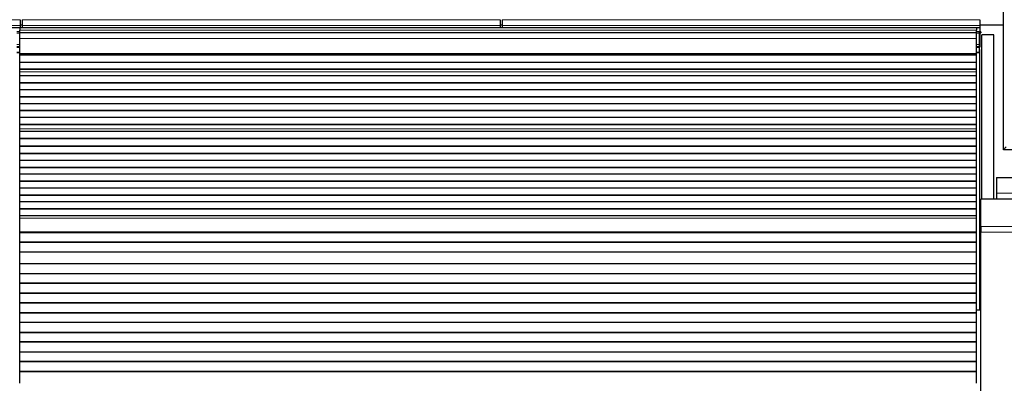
# Model space of a CAD drawing. Header units: inches. Extents: x 0 to 20790, y -12 to 14700.
# Tile 78 of 142: x 6015 to 7020, y 11645 to 12016. Entities that reach past the tile are written whole.
import ezdxf

# ---------------------------------------------------------------- set-up
doc = ezdxf.new("R2010")
doc.units = ezdxf.units.IN
doc.layers.add('1', color=7, linetype='Continuous', true_color=0xffffff)
doc.layers.add('254', color=7, linetype='Continuous', true_color=0xffffff)
doc.styles.add('latin_extended', font='simplex.shx')
doc.dimstyles.get("Standard").update_dxf_attribs({"dimtxt": 0.18, "dimasz": 0.18, "dimexe": 0.18, "dimexo": 0.0625, "dimgap": 0.09, "dimtad": 0, "dimtih": 1, "dimtoh": 1, "dimdec": 4, "dimzin": 0, "dimdsep": 46, "dimtxsty": 'Standard', "dimcen": 0.09, "dimadec": 0, "dimazin": 0, "dimtfac": 1, "dimtdec": 4, "dimtofl": 0, "dimtmove": 0, "dimatfit": 3, "dimfxl": 1, "dimtolj": 1, "dimtzin": 0, "dimarcsym": 0})

# ---------------------------------------------------------------- blocks, each defined once
blk = doc.blocks.new('_U1')
at = {"layer": '254', "color": 3, "linetype": 'Continuous', "lineweight": 13, "transparency": 16777216}
for p, q in [((1623.1, 11808.1), (1623.1, 8470.6)), ((7936.6, 10104), (7936.6, 8470.6)), ((7814.1, 8505.6), (1745.6, 8505.6))]:
    blk.add_line(p, q, dxfattribs=at)
at = {"layer": '254', "color": 3, "transparency": 16777216}
for points in [[(1745.6, 8526), (1745.6, 8485.1), (1623.1, 8505.6)], [(7814.1, 8485.1), (7814.1, 8526), (7936.6, 8505.6)]]:
    blk.add_solid(points, dxfattribs=at)
at = {"layer": 'Defpoints', "color": 0, "transparency": 16777216}
for p in [(1623.1, 11843.1), (7936.6, 10139), (1623.1, 8505.6)]:
    blk.add_point(p, dxfattribs=at)
at = {"layer": '254', "color": 2, "lineweight": 13, "transparency": 16777216, "insert": (4572.8, 8689.3), "char_height": 122.5, "attachment_point": 1, "style": 'latin_extended'}
blk.add_mtext('\\A1;6314', dxfattribs=at)

msp = doc.modelspace()

# ---------------------------------------------------------------- linework, layer by layer
at = {"layer": '1', "color": 2, "linetype": 'Continuous', "lineweight": 25}
for p, q in [((7019.619, 11883.191), (7019.619, 12683.191)), ((6015.619, 12016.042), (6015.619, 12010.016)), ((6017.619, 12016.042), (6017.619, 12010.016)), ((6505.619, 12016.042), (6505.619, 12010.016)), ((6507.619, 12016.042), (6507.619, 12010.016)), ((6995.619, 12016.042), (6995.619, 12010.016)), ((5527.619, 12008.086), (6015.619, 12008.086)), ((6992.119, 12007.691), (6015.119, 12007.691)), ((6015.119, 12007.691), (6015.119, 12005.326)), ((6015.119, 12002.691), (6015.119, 12005.326)), ((6017.59, 12010.345), (6015.593, 12010.345)), ((6015.619, 12010.016), (6015.619, 12008.086)), ((6015.619, 12008.086), (6015.619, 12007.691)), ((6017.619, 12010.016), (6017.619, 12008.086)), ((6017.619, 12008.086), (6017.619, 12007.691)), ((6017.619, 12008.086), (6505.619, 12008.086)), ((6507.603, 12010.345), (6505.606, 12010.345)), ((6505.619, 12010.016), (6505.619, 12008.086)), ((6505.619, 12008.086), (6505.619, 12007.691)), ((6507.619, 12010.016), (6507.619, 12008.086)), ((6507.619, 12008.086), (6507.619, 12007.691)), ((6507.619, 12008.086), (6995.619, 12008.086)), ((6992.119, 12007.691), (6992.119, 12005.326)), ((6992.119, 12002.691), (6992.119, 12005.326)), ((7019.586, 12010.345), (6995.619, 12010.345)), ((6995.619, 12010.016), (6995.619, 12008.086)), ((6995.619, 12008.086), (6995.619, 12003.26)), ((6015.119, 12003.691), (6012.112, 12003.691)), ((6015.119, 11996.833), (6015.119, 12002.691)), ((6992.119, 12002.691), (6015.119, 12002.691)), ((6015.119, 11981.35), (6015.119, 11996.833)), ((6995.119, 12003.691), (6992.112, 12003.691)), ((6992.119, 11996.833), (6992.119, 12002.691)), ((6992.119, 11981.35), (6992.119, 11996.833)), ((6995.119, 12002.168), (6995.119, 12003.691)), ((6995.119, 11990.728), (6995.119, 12002.168)), ((6996.619, 12003.586), (6995.619, 12003.586)), ((6995.619, 12003.26), (6995.619, 11988.086)), ((6995.619, 12002.586), (6996.619, 12002.586)), ((6996.619, 12003.586), (6996.619, 12002.586)), ((6997.66, 11832.734), (6997.66, 12000.691)), ((7009.66, 12000.691), (6997.66, 12000.691)), ((7009.66, 11832.736), (7009.66, 12000.691)), ((6015.119, 11988.191), (6012.112, 11988.191)), ((6995.119, 11988.191), (6992.112, 11988.191)), ((6995.116, 11988.086), (6995.619, 11988.086)), ((6995.119, 11988.191), (6995.119, 11990.728)), ((6995.119, 11987.691), (6995.119, 11988.191)), ((6995.119, 11982.691), (6995.119, 11987.691)), ((6995.119, 11985.691), (6995.618, 11985.691)), ((6995.618, 11719.691), (6995.618, 11985.691)), ((6015.119, 11982.191), (6012.112, 11982.191)), ((6015.119, 11980.926), (6015.119, 11981.35)), ((6015.119, 11980.502), (6015.119, 11980.926)), ((6015.119, 11979.835), (6015.119, 11980.502)), ((6992.119, 11980.502), (6015.119, 11980.502)), ((6992.119, 11979.835), (6015.119, 11979.835)), ((6015.119, 11979.699), (6015.119, 11979.835)), ((6015.119, 11972.467), (6015.119, 11979.699)), ((6992.119, 11979.699), (6015.119, 11979.699)), ((6995.119, 11982.191), (6992.112, 11982.191)), ((6992.119, 11980.926), (6992.119, 11981.35)), ((6992.119, 11980.502), (6992.119, 11980.926)), ((6992.119, 11979.835), (6992.119, 11980.502)), ((6992.119, 11979.699), (6992.119, 11979.835)), ((6992.119, 11972.467), (6992.119, 11979.699)), ((6995.119, 11982.191), (6995.119, 11982.691)), ((6015.119, 11965.533), (6015.119, 11972.467)), ((6992.119, 11972.467), (6015.119, 11972.467)), ((6015.119, 11965.179), (6015.119, 11965.533)), ((6992.119, 11965.533), (6015.119, 11965.533)), ((6015.119, 11962.731), (6015.119, 11965.179)), ((6992.119, 11965.179), (6015.119, 11965.179)), ((6992.119, 11965.533), (6992.119, 11972.467)), ((6992.119, 11965.179), (6992.119, 11965.533)), ((6992.119, 11962.731), (6992.119, 11965.179)), ((6015.119, 11962.704), (6015.119, 11962.731)), ((6015.119, 11958.51), (6015.119, 11962.704)), ((6015.119, 11951.439), (6015.119, 11958.51)), ((6992.119, 11958.51), (6015.119, 11958.51)), ((6992.119, 11962.704), (6992.119, 11962.731)), ((6992.119, 11958.51), (6992.119, 11962.704)), ((6992.119, 11951.439), (6992.119, 11958.51)), ((6015.119, 11951.086), (6015.119, 11951.439)), ((6992.119, 11951.439), (6015.119, 11951.439)), ((6015.119, 11944.368), (6015.119, 11951.086)), ((6992.119, 11951.086), (6015.119, 11951.086)), ((6015.119, 11937.297), (6015.119, 11944.368)), ((6992.119, 11944.368), (6015.119, 11944.368)), ((6992.119, 11951.086), (6992.119, 11951.439)), ((6992.119, 11944.368), (6992.119, 11951.086)), ((6992.119, 11937.297), (6992.119, 11944.368)), ((6015.119, 11936.944), (6015.119, 11937.297)), ((6992.119, 11937.297), (6015.119, 11937.297)), ((6015.119, 11930.226), (6015.119, 11936.944)), ((6992.119, 11936.944), (6015.119, 11936.944)), ((6992.119, 11936.944), (6992.119, 11937.297)), ((6992.119, 11930.226), (6992.119, 11936.944)), ((6015.119, 11923.155), (6015.119, 11930.226)), ((6992.119, 11930.226), (6015.119, 11930.226)), ((6992.119, 11923.155), (6992.119, 11930.226)), ((6015.119, 11922.802), (6015.119, 11923.155)), ((6992.119, 11923.155), (6015.119, 11923.155)), ((6015.119, 11916.084), (6015.119, 11922.802)), ((6992.119, 11922.802), (6015.119, 11922.802)), ((6015.119, 11909.013), (6015.119, 11916.084)), ((6992.119, 11916.084), (6015.119, 11916.084)), ((6992.119, 11922.802), (6992.119, 11923.155)), ((6992.119, 11916.084), (6992.119, 11922.802)), ((6992.119, 11909.013), (6992.119, 11916.084)), ((6015.119, 11908.659), (6015.119, 11909.013)), ((6992.119, 11909.013), (6015.119, 11909.013)), ((6015.119, 11904.466), (6015.119, 11908.659)), ((6992.119, 11908.659), (6015.119, 11908.659)), ((6015.119, 11904.438), (6015.119, 11904.466)), ((6015.119, 11901.894), (6015.119, 11904.438)), ((6992.119, 11908.659), (6992.119, 11909.013)), ((6992.119, 11904.466), (6992.119, 11908.659)), ((6992.119, 11904.438), (6992.119, 11904.466)), ((6992.119, 11901.894), (6992.119, 11904.438)), ((6015.119, 11901.887), (6015.119, 11901.894)), ((6992.119, 11901.894), (6015.119, 11901.894)), ((6015.119, 11894.682), (6015.119, 11901.887)), ((6992.119, 11901.887), (6015.119, 11901.887)), ((6015.119, 11894.329), (6015.119, 11894.682)), ((6992.119, 11894.682), (6015.119, 11894.682)), ((6015.119, 11886.806), (6015.119, 11894.329)), ((6992.119, 11894.329), (6015.119, 11894.329)), ((6992.119, 11901.887), (6992.119, 11901.894)), ((6992.119, 11894.682), (6992.119, 11901.887)), ((6992.119, 11894.329), (6992.119, 11894.682)), ((6992.119, 11886.806), (6992.119, 11894.329)), ((6015.119, 11886.386), (6015.119, 11886.806)), ((6992.119, 11886.806), (6015.119, 11886.806)), ((6015.119, 11879.315), (6015.119, 11886.386)), ((6992.119, 11886.386), (6015.119, 11886.386)), ((6992.119, 11886.386), (6992.119, 11886.806)), ((6992.119, 11879.315), (6992.119, 11886.386)), ((7022.419, 11885.991), (7019.619, 11883.191)), ((6015.119, 11878.961), (6015.119, 11879.315)), ((6992.119, 11879.315), (6015.119, 11879.315)), ((6015.119, 11872.243), (6015.119, 11878.961)), ((6992.119, 11878.961), (6015.119, 11878.961)), ((6992.119, 11878.961), (6992.119, 11879.315)), ((6992.119, 11872.243), (6992.119, 11878.961)), ((7041.619, 11883.191), (7019.619, 11883.191)), ((6015.119, 11865.172), (6015.119, 11872.243)), ((6992.119, 11872.243), (6015.119, 11872.243)), ((6015.119, 11864.819), (6015.119, 11865.172)), ((6992.119, 11865.172), (6015.119, 11865.172)), ((6015.119, 11858.101), (6015.119, 11864.819)), ((6992.119, 11864.819), (6015.119, 11864.819)), ((6992.119, 11865.172), (6992.119, 11872.243)), ((6992.119, 11864.819), (6992.119, 11865.172)), ((6992.119, 11858.101), (6992.119, 11864.819)), ((6015.119, 11851.03), (6015.119, 11858.101)), ((6992.119, 11858.101), (6015.119, 11858.101)), ((6992.119, 11851.03), (6992.119, 11858.101)), ((7012.619, 11854.691), (7029.62, 11854.691)), ((7012.619, 11854.691), (7012.619, 11838.691)), ((6015.119, 11850.677), (6015.119, 11851.03)), ((6992.119, 11851.03), (6015.119, 11851.03)), ((6015.119, 11843.959), (6015.119, 11850.677)), ((6992.119, 11850.677), (6015.119, 11850.677)), ((6015.119, 11836.888), (6015.119, 11843.959)), ((6992.119, 11843.959), (6015.119, 11843.959)), ((6992.119, 11850.677), (6992.119, 11851.03)), ((6992.119, 11843.959), (6992.119, 11850.677)), ((6992.119, 11836.888), (6992.119, 11843.959)), ((6015.119, 11836.535), (6015.119, 11836.888)), ((6992.119, 11836.888), (6015.119, 11836.888)), ((6015.119, 11829.817), (6015.119, 11836.535)), ((6992.119, 11836.535), (6015.119, 11836.535)), ((6992.119, 11836.535), (6992.119, 11836.888)), ((6992.119, 11829.817), (6992.119, 11836.535)), ((7012.619, 11838.691), (7012.619, 11832.691)), ((6015.119, 11822.746), (6015.119, 11829.817)), ((6992.119, 11829.817), (6015.119, 11829.817)), ((6992.119, 11822.746), (6992.119, 11829.817)), ((6996.619, 11804.72), (6996.619, 11832.734)), ((7486.619, 11832.734), (6996.619, 11832.734)), ((6015.119, 11822.392), (6015.119, 11822.746)), ((6992.119, 11822.746), (6015.119, 11822.746)), ((6015.119, 11815.675), (6015.119, 11822.392)), ((6992.119, 11822.392), (6015.119, 11822.392)), ((6015.119, 11813.401), (6015.119, 11815.675)), ((6992.119, 11815.675), (6015.119, 11815.675)), ((6015.119, 11799.259), (6015.119, 11813.401)), ((6992.119, 11822.392), (6992.119, 11822.746)), ((6992.119, 11815.675), (6992.119, 11822.392)), ((6992.119, 11813.401), (6992.119, 11815.675)), ((6992.119, 11799.259), (6992.119, 11813.401)), ((6996.619, 11804.72), (6996.619, 11799.064)), ((6015.119, 11798.543), (6015.119, 11799.259)), ((6015.119, 11798.293), (6015.119, 11798.543)), ((6992.119, 11798.543), (6015.119, 11798.543)), ((6015.119, 11788.793), (6015.119, 11798.293)), ((6992.119, 11798.293), (6015.119, 11798.293)), ((6992.119, 11798.543), (6992.119, 11799.259)), ((6992.119, 11798.293), (6992.119, 11798.543)), ((6992.119, 11788.793), (6992.119, 11798.293)), ((6996.619, 11595.706), (6996.619, 11799.064)), ((6015.119, 11788.543), (6015.119, 11788.793)), ((6992.119, 11788.793), (6015.119, 11788.793)), ((6015.119, 11778.543), (6015.119, 11788.543)), ((6992.119, 11788.543), (6015.119, 11788.543)), ((6992.119, 11788.543), (6992.119, 11788.793)), ((6992.119, 11778.543), (6992.119, 11788.543)), ((6015.119, 11766.793), (6015.119, 11778.543)), ((6992.119, 11778.543), (6015.119, 11778.543)), ((6992.119, 11766.793), (6992.119, 11778.543)), ((6015.119, 11766.543), (6015.119, 11766.793)), ((6992.119, 11766.793), (6015.119, 11766.793)), ((6015.119, 11756.543), (6015.119, 11766.543)), ((6992.119, 11766.543), (6015.119, 11766.543)), ((6992.119, 11766.543), (6992.119, 11766.793)), ((6992.119, 11756.543), (6992.119, 11766.543)), ((6015.119, 11756.293), (6015.119, 11756.543)), ((6992.119, 11756.543), (6015.119, 11756.543)), ((6015.119, 11746.793), (6015.119, 11756.293)), ((6992.119, 11756.293), (6015.119, 11756.293)), ((6992.119, 11756.293), (6992.119, 11756.543)), ((6992.119, 11746.793), (6992.119, 11756.293)), ((6015.119, 11746.543), (6015.119, 11746.793)), ((6992.119, 11746.793), (6015.119, 11746.793)), ((6015.119, 11736.543), (6015.119, 11746.543)), ((6992.119, 11746.543), (6015.119, 11746.543)), ((6992.119, 11746.543), (6992.119, 11746.793)), ((6992.119, 11736.543), (6992.119, 11746.543)), ((6996.617, 11747.743), (6995.556, 11747.743)), ((6015.119, 11736.293), (6015.119, 11736.543)), ((6992.119, 11736.543), (6015.119, 11736.543)), ((6015.119, 11726.793), (6015.119, 11736.293)), ((6992.119, 11736.293), (6015.119, 11736.293)), ((6992.119, 11736.293), (6992.119, 11736.543)), ((6992.119, 11726.793), (6992.119, 11736.293)), ((6015.119, 11726.543), (6015.119, 11726.793)), ((6992.119, 11726.793), (6015.119, 11726.793)), ((6015.119, 11716.543), (6015.119, 11726.543)), ((6992.119, 11726.543), (6015.119, 11726.543)), ((6992.119, 11726.543), (6992.119, 11726.793)), ((6992.119, 11716.543), (6992.119, 11726.543)), ((6015.119, 11716.293), (6015.119, 11716.543)), ((6992.119, 11716.543), (6015.119, 11716.543)), ((6015.119, 11706.793), (6015.119, 11716.293)), ((6992.119, 11716.293), (6015.119, 11716.293)), ((6992.119, 11719.691), (6995.618, 11719.691)), ((6992.119, 11716.293), (6992.119, 11716.543)), ((6992.119, 11706.793), (6992.119, 11716.293)), ((6015.119, 11706.543), (6015.119, 11706.793)), ((6992.119, 11706.793), (6015.119, 11706.793)), ((6015.119, 11696.543), (6015.119, 11706.543)), ((6992.119, 11706.543), (6015.119, 11706.543)), ((6992.119, 11706.543), (6992.119, 11706.793)), ((6992.119, 11696.543), (6992.119, 11706.543)), ((6015.119, 11696.293), (6015.119, 11696.543)), ((6992.119, 11696.543), (6015.119, 11696.543)), ((6015.119, 11686.793), (6015.119, 11696.293)), ((6992.119, 11696.293), (6015.119, 11696.293)), ((6992.119, 11696.293), (6992.119, 11696.543)), ((6992.119, 11686.793), (6992.119, 11696.293)), ((6015.119, 11686.543), (6015.119, 11686.793)), ((6992.119, 11686.793), (6015.119, 11686.793)), ((6015.119, 11676.543), (6015.119, 11686.543)), ((6992.119, 11686.543), (6015.119, 11686.543)), ((6992.119, 11686.543), (6992.119, 11686.793)), ((6992.119, 11676.543), (6992.119, 11686.543)), ((6015.119, 11676.293), (6015.119, 11676.543)), ((6992.119, 11676.543), (6015.119, 11676.543)), ((6015.119, 11666.793), (6015.119, 11676.293)), ((6992.119, 11676.293), (6015.119, 11676.293)), ((6992.119, 11676.293), (6992.119, 11676.543)), ((6992.119, 11666.793), (6992.119, 11676.293)), ((6015.119, 11666.543), (6015.119, 11666.793)), ((6992.119, 11666.793), (6015.119, 11666.793)), ((6015.119, 11656.543), (6015.119, 11666.543)), ((6992.119, 11666.543), (6015.119, 11666.543)), ((6992.119, 11666.543), (6992.119, 11666.793)), ((6992.119, 11656.543), (6992.119, 11666.543)), ((6015.119, 11656.293), (6015.119, 11656.543)), ((6992.119, 11656.543), (6015.119, 11656.543)), ((6015.119, 11644.56), (6015.119, 11656.293)), ((6992.119, 11656.293), (6015.119, 11656.293)), ((6992.119, 11656.293), (6992.119, 11656.543)), ((6992.119, 11644.56), (6992.119, 11656.293))]:
    msp.add_line(p, q, dxfattribs=at)
at = {"layer": '1', "color": 110, "linetype": 'Continuous', "lineweight": 13}
for p, q in [((5527.619, 12016.042), (6015.619, 12016.042)), ((6017.619, 12016.042), (6505.619, 12016.042)), ((6507.619, 12016.042), (6995.619, 12016.042)), ((5527.619, 12010.016), (6015.619, 12010.016)), ((6992.119, 12005.326), (6015.119, 12005.326)), ((6017.619, 12010.016), (6505.619, 12010.016)), ((6507.619, 12010.016), (6995.619, 12010.016)), ((6015.119, 12002.168), (6012.112, 12002.168)), ((6992.119, 11996.833), (6015.119, 11996.833)), ((6995.119, 12002.168), (6992.112, 12002.168)), ((6995.116, 12003.26), (6995.619, 12003.26)), ((6015.119, 11990.728), (6012.112, 11990.728)), ((6015.119, 11987.691), (6012.112, 11987.691)), ((6995.119, 11990.728), (6992.112, 11990.728)), ((6995.119, 11987.691), (6992.112, 11987.691)), ((6015.119, 11982.691), (6012.112, 11982.691)), ((6992.119, 11981.35), (6015.119, 11981.35)), ((6992.119, 11980.926), (6015.119, 11980.926)), ((6995.119, 11982.691), (6992.112, 11982.691)), ((6992.119, 11962.731), (6015.119, 11962.731)), ((6992.119, 11962.704), (6015.119, 11962.704)), ((6992.119, 11904.466), (6015.119, 11904.466)), ((6992.119, 11904.438), (6015.119, 11904.438)), ((7012.619, 11838.691), (7029.62, 11838.691)), ((6992.119, 11813.401), (6015.119, 11813.401)), ((7486.619, 11804.72), (6996.619, 11804.72)), ((6992.119, 11799.259), (6015.119, 11799.259)), ((7486.619, 11799.064), (6996.619, 11799.064))]:
    msp.add_line(p, q, dxfattribs=at)

# ---------------------------------------------------------------- dimensions: what is measured, and where the dimension line sits
at = {"layer": '254', "color": 2, "linetype": 'Continuous', "lineweight": 13}
dim = msp.add_linear_dim(base=(1623.113, 8505.565), p1=(7936.619, 10138.992), p2=(1623.113, 11843.12), dimstyle='Standard', override={"dimscale": 35, "dimtxt": 3.5, "dimasz": 3.5, "dimexe": 1, "dimexo": 1, "dimgap": 1.75, "dimtad": 1, "dimtih": 1, "dimtoh": 0, "dimdec": 0, "dimlfac": 1, "dimzin": 8, "dimdsep": 46, "dimlunit": 2, "dimtxsty": 'latin_extended', "dimsah": 1, "dimse1": 0, "dimse2": 0, "dimsd1": 0, "dimsd2": 0, "dimclrd": 3, "dimclre": 3, "dimclrt": 2, "dimtol": 0, "dimtm": -0.1, "dimtfac": 0.714286, "dimtdec": 3, "dimtofl": 1, "dimtmove": 0, "dimtzin": 8, "dimlwd": 13, "dimlwe": 13}, dxfattribs=at)
dim.commit()
dim.dimension.update_dxf_attribs({"geometry": '_U1', "text_midpoint": (4779.866, 8505.565), "dimtype": 160})

doc.saveas('drawing.dxf')
